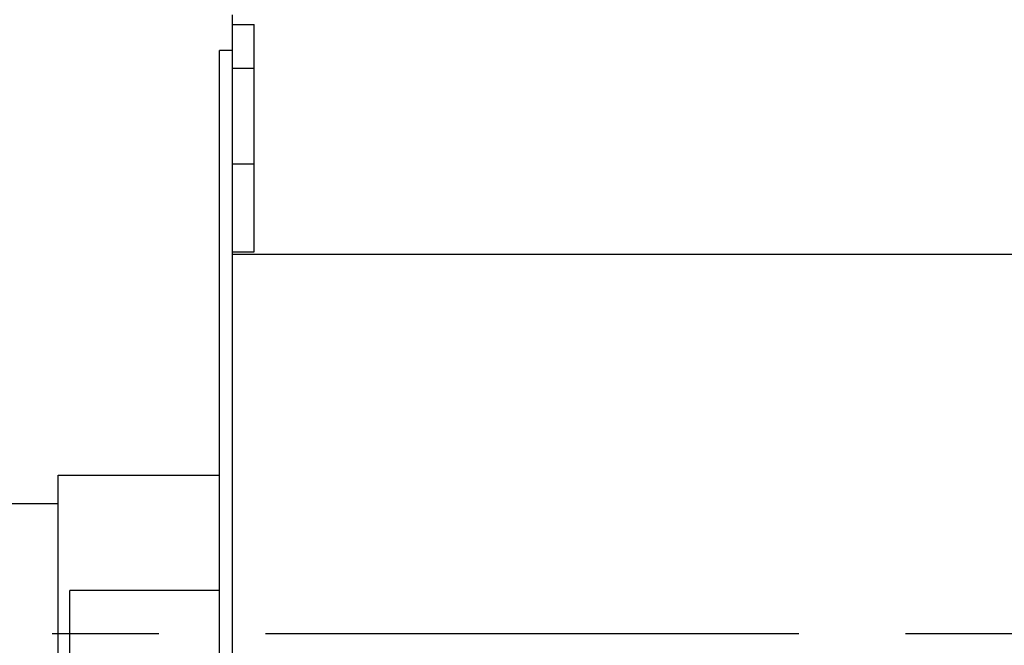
# Model space of a CAD drawing. Header units: millimetres. Extents: x 0 to 1189, y 0 to 841.
# Tile 6 of 193: x 126 to 171, y 243 to 272. Entities that reach past the tile are written whole.
import ezdxf
from ezdxf.enums import TextEntityAlignment as Align

# ---------------------------------------------------------------- set-up
doc = ezdxf.new("R2010")
doc.units = ezdxf.units.MM
doc.header["$LTSCALE"] = 65.395
doc.linetypes.add('CENTER', pattern=[0.6, 0.375, -0.075, 0.075, -0.075])
doc.layers.get('0').update_dxf_attribs({"linetype": 'CONTINUOUS'})
doc.layers.add('6M32E_GENSET_GENERATOR_ABL1093', color=7, linetype='CONTINUOUS')
doc.layers.add('links_14_VBL1092', color=7, linetype='CONTINUOUS')
doc.styles.get("Standard").update_dxf_attribs({"font": 'txt', "width": 0.6})
doc.dimstyles.new('DIMSTYLE_2', dxfattribs={"dimtxt": 3.5, "dimasz": 3.5, "dimexe": 1.8, "dimexo": 0, "dimgap": 0.875, "dimtad": 1, "dimlfac": 25, "dimdsep": 46, "dimtxsty": 'STANDARD', "dimblk": '_FILLED', "dimblk1": '_FILLED', "dimblk2": '_FILLED', "dimcen": 0.09, "dimadec": 0, "dimazin": 0, "dimtp": 2, "dimtm": 2, "dimtfac": 1, "dimtofl": 0, "dimtmove": 0, "dimatfit": 3, "dimldrblk": '_FILLED', "dimfxl": 1, "dimtolj": 1, "dimarcsym": 0})

# ---------------------------------------------------------------- blocks, each defined once
blk = doc.blocks.new('_FILLED')
at = {"color": 0, "linetype": 'BYBLOCK'}
blk.add_solid([(0, 0), (-1, 0.167), (-1, -0.167)], dxfattribs=at)
blk = doc.blocks.new('*D9')
at = {"color": 6, "linetype": 'CONTINUOUS'}
for p, q in [((302.087, 346.755), (105.047, 346.755)), ((106.847, 346.755), (106.847, 295.355)), ((106.847, 243.955), (106.847, 295.355)), ((111.847, 243.955), (105.047, 243.955))]:
    blk.add_line(p, q, dxfattribs=at)
at = {"color": 6, "linetype": 'CONTINUOUS', "xscale": 3.5, "yscale": 3.5, "zscale": 3.5}
for p, rotation in [((106.847, 346.755), 90), ((106.847, 243.955), 270)]:
    blk.add_blockref('_FILLED', p, dxfattribs=dict(at, rotation=rotation))
at = {"color": 6, "linetype": 'CONTINUOUS', "width": 0.672619}
blk.add_text('2570', height=3.5, rotation=90, dxfattribs=at).set_placement((105.972, 295.355), align=Align.CENTER)
blk = doc.blocks.new('*D10')
at = {"color": 6, "linetype": 'CONTINUOUS'}
for p, q in [((295.727, 361.555), (98.047, 361.555)), ((99.847, 361.555), (99.847, 302.755)), ((99.847, 243.955), (99.847, 302.755)), ((111.847, 243.955), (98.047, 243.955))]:
    blk.add_line(p, q, dxfattribs=at)
at = {"color": 6, "linetype": 'CONTINUOUS', "xscale": 3.5, "yscale": 3.5, "zscale": 3.5}
for p, rotation in [((99.847, 361.555), 90), ((99.847, 243.955), 270)]:
    blk.add_blockref('_FILLED', p, dxfattribs=dict(at, rotation=rotation))
at = {"color": 6, "linetype": 'CONTINUOUS', "width": 0.690476}
blk.add_text('2940', height=3.5, rotation=90, dxfattribs=at).set_placement((98.972, 302.755), align=Align.CENTER)
blk = doc.blocks.new('*D11')
at = {"color": 6, "linetype": 'CONTINUOUS'}
for p, q in [((316.379, 365.555), (91.047, 365.555)), ((92.847, 365.555), (92.847, 304.755)), ((92.847, 243.955), (92.847, 304.755)), ((111.847, 243.955), (91.047, 243.955))]:
    blk.add_line(p, q, dxfattribs=at)
at = {"color": 6, "linetype": 'CONTINUOUS', "xscale": 3.5, "yscale": 3.5, "zscale": 3.5}
for p, rotation in [((92.847, 365.555), 90), ((92.847, 243.955), 270)]:
    blk.add_blockref('_FILLED', p, dxfattribs=dict(at, rotation=rotation))
at = {"color": 6, "linetype": 'CONTINUOUS', "width": 0.672619}
blk.add_text('3040', height=3.5, rotation=90, dxfattribs=at).set_placement((91.972, 304.755), align=Align.CENTER)
blk = doc.blocks.new('*D12')
at = {"color": 6, "linetype": 'CONTINUOUS'}
for p, q in [((316.379, 380.155), (84.047, 380.155)), ((85.847, 380.155), (85.847, 312.055)), ((85.847, 243.955), (85.847, 312.055)), ((111.847, 243.955), (84.047, 243.955))]:
    blk.add_line(p, q, dxfattribs=at)
at = {"color": 6, "linetype": 'CONTINUOUS', "xscale": 3.5, "yscale": 3.5, "zscale": 3.5}
for p, rotation in [((85.847, 380.155), 90), ((85.847, 243.955), 270)]:
    blk.add_blockref('_FILLED', p, dxfattribs=dict(at, rotation=rotation))
at = {"color": 6, "linetype": 'CONTINUOUS', "width": 0.654762}
blk.add_text('3405', height=3.5, rotation=90, dxfattribs=at).set_placement((84.972, 312.055), align=Align.CENTER)
blk = doc.blocks.new('6M32E_GENSET_GENERATOR_T1_PBL1094', base_point=(293.698, 266.655))
at = {"layer": '6M32E_GENSET_GENERATOR_T1_PBL1094', "color": 7, "linetype": 'CONTINUOUS'}
for p, q in [((135.607, 261.401), (135.607, 272.395)), ((135.607, 271.955), (136.607, 271.955)), ((136.607, 261.517), (136.607, 271.955)), ((135.007, 222.355), (135.007, 270.755)), ((135.607, 270.755), (135.007, 270.755)), ((135.607, 265.555), (136.607, 265.555)), ((135.607, 261.517), (136.607, 261.517)), ((135.607, 225.755), (135.607, 261.401)), ((135.607, 261.401), (228.327, 261.401)), ((127.6, 238.416), (127.6, 251.255)), ((127.6, 251.255), (135.007, 251.255)), ((125.327, 249.955), (127.6, 249.955)), ((128.127, 239.012), (128.127, 245.945)), ((135.007, 245.945), (128.127, 245.945))]:
    blk.add_line(p, q, dxfattribs=at)
at = {"layer": '6M32E_GENSET_GENERATOR_T1_PBL1094', "color": 9, "linetype": 'CONTINUOUS'}
blk.add_line((135.607, 269.955), (136.607, 269.955), dxfattribs=at)
at = {"layer": '6M32E_GENSET_GENERATOR_T1_PBL1094', "color": 2, "linetype": 'CENTER'}
blk.add_line((475.548, 243.955), (111.847, 243.955), dxfattribs=at)
blk = doc.blocks.new('6M32E_GENSET_GENERATOR_ABL1093', base_point=(293.698, 266.655))
at = {"layer": '6M32E_GENSET_GENERATOR_T1_PBL1094'}
blk.add_blockref('6M32E_GENSET_GENERATOR_T1_PBL1094', (293.698, 266.655), dxfattribs=at)
blk = doc.blocks.new('LINKS_14_VBL1092', base_point=(312.043, 276.055))
at = {"layer": '6M32E_GENSET_GENERATOR_ABL1093'}
blk.add_blockref('6M32E_GENSET_GENERATOR_ABL1093', (293.698, 266.655), dxfattribs=at)

msp = doc.modelspace()

# ---------------------------------------------------------------- block references
at = {"layer": 'links_14_VBL1092'}
msp.add_blockref('LINKS_14_VBL1092', (312.04282, 276.05542), dxfattribs=at)

# ---------------------------------------------------------------- dimensions: what is measured, and where the dimension line sits
at = {"color": 6, "linetype": 'CONTINUOUS'}
for base, p2, picture, middle in [((85.84746, 380.15542), (316.37946, 380.15542), '*D12', (85.84746, 311.72209)), ((92.84746, 365.55542), (316.37946, 365.55542), '*D11', (92.84746, 304.42208)), ((99.84746, 361.55542), (295.72666, 361.55542), '*D10', (99.84746, 302.42209)), ((106.84746, 346.75542), (302.08746, 346.75542), '*D9', (106.84746, 295.02209))]:
    dim = msp.add_linear_dim(base=base, p1=(111.84746, 243.95542), p2=p2, angle=90, dimstyle='DIMSTYLE_2', dxfattribs=at)
    dim.commit()
    dim.dimension.update_dxf_attribs({"geometry": picture, "text_midpoint": middle, "dimtype": 160})

doc.saveas('drawing.dxf')
